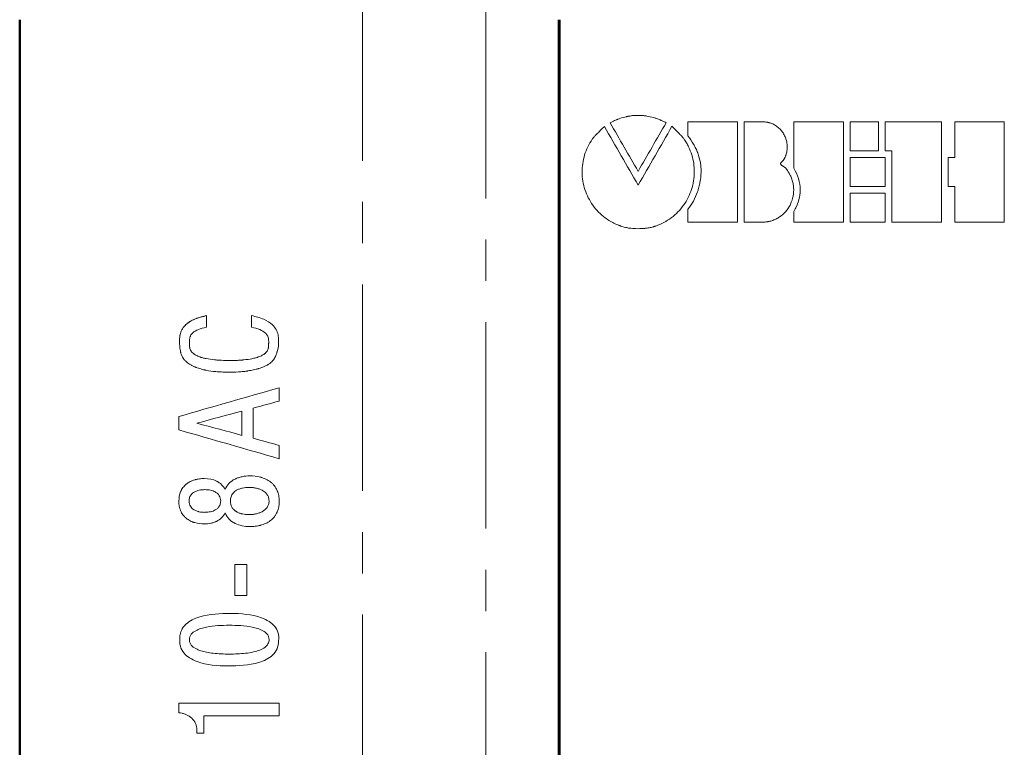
# Model space of a CAD drawing. Header units: millimetres. Extents: x 2171 to 3064, y 1134 to 1531.
# Tile 26 of 44: x 2698 to 2728, y 1280 to 1302. Entities that reach past the tile are written whole.
import ezdxf

# ---------------------------------------------------------------- set-up
doc = ezdxf.new("R2010")
doc.units = ezdxf.units.MM
doc.linetypes.add('CENTER', pattern=[10.16, 6.35, -1.27, 1.27, -1.27])
for name, color, linetype, lineweight in [('main', 5, 'Continuous', 50), ('text', 7, 'Continuous', 20), ('ОСЕВЫЕ', 1, 'CENTER', 15)]:
    doc.layers.add(name, color=color, linetype=linetype, lineweight=lineweight)

msp = doc.modelspace()

# ---------------------------------------------------------------- linework, layer by layer
at = {"layer": 'main'}
for p, q in [((2697.845, 1302.305), (2697.845, 1263.305)), ((2714.436, 1263.305), (2714.436, 1302.305)), ((2714.456, 1263.305), (2714.456, 1302.305))]:
    msp.add_line(p, q, dxfattribs=at)
at = {"layer": 'text'}
for p, q in [((2716.122, 1299.184), (2716.016, 1299.131)), ((2719.937, 1299.163), (2718.409, 1299.163)), ((2718.409, 1298.733), (2718.409, 1299.163)), ((2719.937, 1296.073), (2719.937, 1299.163)), ((2720.14, 1296.073), (2720.14, 1299.163)), ((2720.732, 1299.163), (2720.14, 1299.163)), ((2720.732, 1299.163), (2720.732, 1299.161)), ((2723.192, 1299.163), (2721.665, 1299.163)), ((2721.665, 1297.732), (2721.665, 1299.163)), ((2723.192, 1296.072), (2723.192, 1299.163)), ((2724.276, 1299.162), (2723.397, 1299.162)), ((2723.397, 1298.267), (2723.397, 1299.162)), ((2724.276, 1298.267), (2724.276, 1299.162)), ((2726.21, 1299.162), (2724.479, 1299.162)), ((2724.479, 1298.267), (2724.479, 1299.162)), ((2726.21, 1296.071), (2726.21, 1299.162)), ((2728.145, 1299.161), (2726.619, 1299.161)), ((2726.619, 1298.06), (2726.619, 1299.161)), ((2728.145, 1296.07), (2728.145, 1299.161)), ((2723.397, 1298.267), (2724.276, 1298.267)), ((2724.479, 1298.267), (2724.682, 1298.267)), ((2724.682, 1296.071), (2724.682, 1298.267)), ((2724.479, 1298.06), (2723.397, 1298.06)), ((2723.397, 1297.174), (2723.397, 1298.06)), ((2724.479, 1297.174), (2724.479, 1298.06)), ((2726.619, 1298.06), (2726.414, 1298.06)), ((2726.414, 1297.174), (2726.414, 1298.06)), ((2723.397, 1297.174), (2724.479, 1297.174)), ((2726.414, 1297.174), (2726.619, 1297.174)), ((2726.619, 1296.07), (2726.619, 1297.174)), ((2724.479, 1296.968), (2723.397, 1296.968)), ((2723.397, 1296.072), (2723.397, 1296.968)), ((2724.479, 1296.072), (2724.479, 1296.968)), ((2718.409, 1296.073), (2718.409, 1296.471)), ((2721.665, 1296.072), (2721.665, 1296.405)), ((2718.409, 1296.073), (2719.937, 1296.073)), ((2720.14, 1296.073), (2720.732, 1296.072)), ((2721.665, 1296.072), (2723.192, 1296.072)), ((2723.397, 1296.072), (2724.479, 1296.072)), ((2724.682, 1296.071), (2726.21, 1296.071)), ((2726.619, 1296.07), (2728.145, 1296.07)), ((2703.594, 1293.197), (2703.594, 1293.198)), ((2704.981, 1293.197), (2704.981, 1293.198)), ((2705.831, 1290.568), (2705.831, 1290.977)), ((2705.831, 1290.977), (2705.831, 1290.976)), ((2704.685, 1289.512), (2704.685, 1290.26)), ((2705.033, 1289.424), (2705.033, 1290.348)), ((2702.745, 1289.679), (2702.745, 1290.093)), ((2705.831, 1288.794), (2705.831, 1289.204)), ((2703.526, 1288.182), (2703.526, 1288.183)), ((2704.92, 1288.265), (2704.92, 1288.266)), ((2704.03, 1287.491), (2704.03, 1287.492)), ((2704.329, 1287.491), (2704.329, 1287.492)), ((2705.519, 1287.491), (2705.519, 1287.492)), ((2705.831, 1287.484), (2705.831, 1287.485)), ((2704.899, 1287.072), (2704.899, 1287.072)), ((2704.839, 1285.539), (2704.464, 1285.539)), ((2704.464, 1284.578), (2704.464, 1285.539)), ((2704.839, 1285.539), (2704.464, 1285.539)), ((2704.839, 1284.578), (2704.839, 1285.539)), ((2704.464, 1284.578), (2704.839, 1284.578)), ((2705.831, 1281.274), (2702.744, 1281.274)), ((2705.831, 1280.882), (2705.831, 1281.274)), ((2703.512, 1280.344), (2703.512, 1280.882)), ((2703.512, 1280.882), (2705.831, 1280.882)), ((2703.512, 1280.882), (2703.512, 1280.882)), ((2703.293, 1280.507), (2703.293, 1280.507)), ((2703.296, 1280.344), (2703.296, 1280.454)), ((2703.296, 1280.454), (2703.296, 1280.454)), ((2703.296, 1280.344), (2703.512, 1280.344)), ((2703.296, 1280.344), (2703.512, 1280.344))]:
    msp.add_line(p, q, dxfattribs=at)
for points, knots in [([(2716.122, 1299.184), (2716.165, 1299.203), (2716.197, 1299.217), (2716.22, 1299.227), (2716.222, 1299.228), (2716.226, 1299.229), (2716.228, 1299.23), (2716.234, 1299.232), (2716.238, 1299.234), (2716.25, 1299.239), (2716.258, 1299.242), (2716.283, 1299.251), (2716.3, 1299.257), (2716.386, 1299.287), (2716.454, 1299.306), (2716.527, 1299.322), (2716.537, 1299.324), (2716.554, 1299.328), (2716.563, 1299.33), (2716.59, 1299.335), (2716.607, 1299.338), (2716.66, 1299.346), (2716.695, 1299.351), (2716.799, 1299.36), (2716.868, 1299.362), (2716.971, 1299.359), (2717.007, 1299.356), (2717.076, 1299.349), (2717.111, 1299.345), (2717.214, 1299.328), (2717.283, 1299.312), (2717.368, 1299.288), (2717.384, 1299.283), (2717.417, 1299.272), (2717.433, 1299.267), (2717.483, 1299.249), (2717.516, 1299.237), (2717.553, 1299.221), (2717.556, 1299.22), (2717.563, 1299.218), (2717.566, 1299.216), (2717.576, 1299.212), (2717.583, 1299.209), (2717.605, 1299.199), (2717.62, 1299.192), (2717.668, 1299.17), (2717.702, 1299.153), (2717.739, 1299.134)], [0, 0, 0, 0, 0.0625, 0.0625, 0.066406, 0.066406, 0.070312, 0.070312, 0.078125, 0.078125, 0.09375, 0.09375, 0.125, 0.125, 0.25, 0.25, 0.265625, 0.265625, 0.28125, 0.28125, 0.3125, 0.3125, 0.375, 0.375, 0.5, 0.5, 0.5625, 0.5625, 0.625, 0.625, 0.75, 0.75, 0.78125, 0.78125, 0.8125, 0.8125, 0.875, 0.875, 0.882812, 0.882812, 0.890625, 0.890625, 0.90625, 0.90625, 0.9375, 0.9375, 1, 1, 1, 1]), ([(2716.881, 1295.872), (2716.751, 1295.877), (2716.66, 1295.883), (2716.607, 1295.889), (2716.604, 1295.89), (2716.599, 1295.89), (2716.597, 1295.891), (2716.589, 1295.892), (2716.584, 1295.893), (2716.569, 1295.895), (2716.559, 1295.897), (2716.528, 1295.903), (2716.506, 1295.908), (2716.44, 1295.924), (2716.393, 1295.938), (2716.338, 1295.956), (2716.333, 1295.958), (2716.323, 1295.962), (2716.317, 1295.964), (2716.301, 1295.969), (2716.291, 1295.973), (2716.259, 1295.986), (2716.238, 1295.994), (2716.175, 1296.021), (2716.134, 1296.04), (2716.014, 1296.104), (2715.938, 1296.152), (2715.717, 1296.317), (2715.592, 1296.445), (2715.378, 1296.742), (2715.297, 1296.903), (2715.184, 1297.248), (2715.155, 1297.425), (2715.151, 1297.789), (2715.177, 1297.967), (2715.283, 1298.314), (2715.362, 1298.476), (2715.466, 1298.627), (2715.468, 1298.629), (2715.47, 1298.633), (2715.471, 1298.634), (2715.474, 1298.639), (2715.476, 1298.642), (2715.482, 1298.65), (2715.486, 1298.655), (2715.496, 1298.669), (2715.501, 1298.676), (2715.509, 1298.686), (2715.516, 1298.693), (2715.531, 1298.71), (2715.54, 1298.72), (2715.552, 1298.732), (2715.552, 1298.732), (2715.554, 1298.734), (2715.555, 1298.735), (2715.557, 1298.737), (2715.558, 1298.739), (2715.563, 1298.743), (2715.566, 1298.747), (2715.576, 1298.757), (2715.584, 1298.765), (2715.607, 1298.789), (2715.625, 1298.808), (2715.647, 1298.829), (2715.647, 1298.83), (2715.649, 1298.831), (2715.649, 1298.832), (2715.652, 1298.834), (2715.653, 1298.836), (2715.658, 1298.841), (2715.661, 1298.844), (2715.671, 1298.854), (2715.678, 1298.861), (2715.699, 1298.882), (2715.714, 1298.897), (2715.762, 1298.945), (2715.797, 1298.981), (2715.837, 1299.021)], [0, 0, 0, 0, 0.0625, 0.0625, 0.064453, 0.064453, 0.066406, 0.066406, 0.070312, 0.070312, 0.078125, 0.078125, 0.09375, 0.09375, 0.125, 0.125, 0.128906, 0.128906, 0.132812, 0.132812, 0.140625, 0.140625, 0.15625, 0.15625, 0.1875, 0.1875, 0.25, 0.25, 0.375, 0.375, 0.5, 0.5, 0.625, 0.625, 0.75, 0.75, 0.875, 0.875, 0.875977, 0.875977, 0.876953, 0.876953, 0.878906, 0.878906, 0.882812, 0.882812, 0.890625, 0.890625, 0.898438, 0.898438, 0.90625, 0.90625, 0.907227, 0.907227, 0.908203, 0.908203, 0.910156, 0.910156, 0.914062, 0.914062, 0.921875, 0.921875, 0.9375, 0.9375, 0.938477, 0.938477, 0.939453, 0.939453, 0.941406, 0.941406, 0.945312, 0.945312, 0.953125, 0.953125, 0.96875, 0.96875, 1, 1, 1, 1]), ([(2717.918, 1299.023), (2717.998, 1298.943), (2718.062, 1298.879), (2718.111, 1298.83), (2718.113, 1298.828), (2718.115, 1298.826), (2718.117, 1298.824), (2718.12, 1298.821), (2718.123, 1298.818), (2718.13, 1298.811), (2718.135, 1298.806), (2718.148, 1298.792), (2718.157, 1298.784), (2718.18, 1298.759), (2718.194, 1298.745), (2718.206, 1298.733), (2718.208, 1298.731), (2718.21, 1298.728), (2718.212, 1298.727), (2718.216, 1298.723), (2718.218, 1298.72), (2718.225, 1298.713), (2718.229, 1298.708), (2718.241, 1298.696), (2718.247, 1298.689), (2718.255, 1298.678), (2718.26, 1298.672), (2718.274, 1298.654), (2718.282, 1298.642), (2718.292, 1298.627), (2718.293, 1298.627), (2718.294, 1298.624), (2718.295, 1298.623), (2718.297, 1298.62), (2718.299, 1298.617), (2718.304, 1298.61), (2718.307, 1298.605), (2718.316, 1298.591), (2718.323, 1298.582), (2718.341, 1298.553), (2718.353, 1298.534), (2718.387, 1298.476), (2718.408, 1298.436), (2718.467, 1298.315), (2718.5, 1298.231), (2718.581, 1297.97), (2718.607, 1297.793), (2718.604, 1297.429), (2718.575, 1297.251), (2718.463, 1296.906), (2718.382, 1296.745), (2718.17, 1296.448), (2718.043, 1296.318), (2717.824, 1296.154), (2717.747, 1296.105), (2717.587, 1296.021), (2717.504, 1295.985), (2717.412, 1295.953), (2717.405, 1295.951), (2717.393, 1295.947), (2717.387, 1295.945), (2717.369, 1295.939), (2717.357, 1295.936), (2717.322, 1295.925), (2717.3, 1295.919), (2717.233, 1295.903), (2717.192, 1295.895), (2717.151, 1295.889), (2717.15, 1295.889), (2717.147, 1295.889), (2717.145, 1295.889), (2717.14, 1295.888), (2717.136, 1295.888), (2717.124, 1295.886), (2717.116, 1295.886), (2717.089, 1295.883), (2717.069, 1295.882), (2717.001, 1295.877), (2716.946, 1295.875), (2716.881, 1295.872)], [0, 0, 0, 0, 0.0625, 0.0625, 0.063477, 0.063477, 0.064453, 0.064453, 0.066406, 0.066406, 0.070312, 0.070312, 0.078125, 0.078125, 0.09375, 0.09375, 0.094727, 0.094727, 0.095703, 0.095703, 0.097656, 0.097656, 0.101562, 0.101562, 0.109375, 0.109375, 0.117188, 0.117188, 0.125, 0.125, 0.125977, 0.125977, 0.126953, 0.126953, 0.128906, 0.128906, 0.132812, 0.132812, 0.140625, 0.140625, 0.15625, 0.15625, 0.1875, 0.1875, 0.25, 0.25, 0.375, 0.375, 0.5, 0.5, 0.625, 0.625, 0.75, 0.75, 0.8125, 0.8125, 0.875, 0.875, 0.878906, 0.878906, 0.882812, 0.882812, 0.890625, 0.890625, 0.90625, 0.90625, 0.9375, 0.9375, 0.939453, 0.939453, 0.941406, 0.941406, 0.945312, 0.945312, 0.953125, 0.953125, 0.96875, 0.96875, 1, 1, 1, 1]), ([(2720.732, 1299.163), (2720.79, 1299.158), (2720.834, 1299.153), (2720.865, 1299.147), (2720.868, 1299.146), (2720.874, 1299.145), (2720.876, 1299.144), (2720.884, 1299.143), (2720.889, 1299.141), (2720.905, 1299.137), (2720.915, 1299.134), (2720.947, 1299.125), (2720.968, 1299.117), (2721.01, 1299.1), (2721.029, 1299.091), (2721.068, 1299.071), (2721.087, 1299.06), (2721.142, 1299.025), (2721.177, 1298.998), (2721.243, 1298.938), (2721.271, 1298.907), (2721.325, 1298.838), (2721.349, 1298.802), (2721.392, 1298.723), (2721.409, 1298.684), (2721.438, 1298.602), (2721.449, 1298.56), (2721.472, 1298.43), (2721.472, 1298.343), (2721.449, 1298.213), (2721.437, 1298.172), (2721.421, 1298.128), (2721.42, 1298.127), (2721.418, 1298.122), (2721.417, 1298.12), (2721.415, 1298.113), (2721.413, 1298.109), (2721.406, 1298.093), (2721.402, 1298.082), (2721.394, 1298.064), (2721.391, 1298.057), (2721.385, 1298.046), (2721.383, 1298.041), (2721.376, 1298.026), (2721.372, 1298.018), (2721.367, 1298.01), (2721.365, 1298.007), (2721.362, 1298.002), (2721.361, 1298), (2721.356, 1297.993), (2721.353, 1297.988), (2721.344, 1297.975), (2721.336, 1297.967), (2721.327, 1297.957), (2721.327, 1297.956), (2721.323, 1297.953), (2721.322, 1297.952), (2721.316, 1297.946), (2721.311, 1297.941), (2721.294, 1297.925), (2721.287, 1297.918), (2721.282, 1297.912), (2721.28, 1297.91), (2721.278, 1297.907), (2721.277, 1297.906), (2721.274, 1297.903), (2721.272, 1297.9), (2721.268, 1297.894), (2721.265, 1297.89), (2721.263, 1297.884), (2721.262, 1297.88), (2721.261, 1297.875), (2721.26, 1297.872), (2721.261, 1297.865), (2721.262, 1297.859), (2721.266, 1297.852), (2721.267, 1297.85), (2721.27, 1297.846), (2721.272, 1297.844), (2721.277, 1297.838), (2721.281, 1297.834), (2721.291, 1297.825), (2721.296, 1297.822), (2721.304, 1297.816), (2721.309, 1297.813), (2721.317, 1297.808), (2721.322, 1297.804), (2721.332, 1297.798), (2721.336, 1297.795), (2721.35, 1297.786), (2721.359, 1297.78), (2721.372, 1297.771), (2721.378, 1297.768), (2721.387, 1297.761), (2721.391, 1297.757), (2721.404, 1297.747), (2721.412, 1297.74), (2721.433, 1297.718), (2721.446, 1297.701), (2721.46, 1297.68), (2721.46, 1297.681), (2721.461, 1297.679), (2721.461, 1297.679), (2721.463, 1297.677), (2721.464, 1297.675), (2721.467, 1297.671), (2721.469, 1297.667), (2721.478, 1297.653), (2721.485, 1297.641), (2721.497, 1297.622), (2721.498, 1297.62), (2721.502, 1297.614), (2721.504, 1297.61), (2721.509, 1297.602), (2721.513, 1297.596), (2721.523, 1297.579), (2721.529, 1297.569), (2721.546, 1297.541), (2721.554, 1297.525), (2721.561, 1297.511), (2721.563, 1297.508), (2721.565, 1297.504), (2721.567, 1297.501), (2721.57, 1297.494), (2721.572, 1297.489), (2721.579, 1297.475), (2721.584, 1297.465), (2721.596, 1297.435), (2721.604, 1297.414), (2721.618, 1297.371), (2721.624, 1297.35), (2721.636, 1297.308), (2721.64, 1297.287), (2721.653, 1297.223), (2721.659, 1297.18), (2721.673, 1296.962), (2721.64, 1296.785), (2721.556, 1296.607), (2721.546, 1296.586), (2721.524, 1296.548), (2721.513, 1296.529), (2721.477, 1296.473), (2721.451, 1296.438), (2721.367, 1296.34), (2721.301, 1296.281), (2721.192, 1296.209), (2721.154, 1296.187), (2721.075, 1296.149), (2721.033, 1296.132), (2720.969, 1296.111), (2720.948, 1296.106), (2720.916, 1296.098), (2720.906, 1296.096), (2720.89, 1296.092), (2720.884, 1296.091), (2720.877, 1296.09), (2720.873, 1296.089), (2720.836, 1296.083), (2720.791, 1296.078), (2720.732, 1296.072)], [0, 0, 0, 0, 0.03125, 0.03125, 0.033203, 0.033203, 0.035156, 0.035156, 0.039062, 0.039062, 0.046875, 0.046875, 0.0625, 0.0625, 0.078125, 0.078125, 0.09375, 0.09375, 0.125, 0.125, 0.15625, 0.15625, 0.1875, 0.1875, 0.21875, 0.21875, 0.25, 0.25, 0.3125, 0.3125, 0.34375, 0.34375, 0.345703, 0.345703, 0.347656, 0.347656, 0.351562, 0.351562, 0.359375, 0.359375, 0.363281, 0.363281, 0.367188, 0.367188, 0.375, 0.375, 0.376953, 0.376953, 0.378906, 0.378906, 0.382812, 0.382812, 0.390625, 0.390625, 0.392578, 0.392578, 0.394531, 0.394531, 0.398438, 0.398438, 0.40625, 0.40625, 0.407227, 0.407227, 0.408203, 0.408203, 0.410156, 0.410156, 0.414062, 0.414062, 0.416016, 0.416016, 0.417969, 0.417969, 0.421875, 0.421875, 0.423828, 0.423828, 0.425781, 0.425781, 0.429688, 0.429688, 0.433594, 0.433594, 0.4375, 0.4375, 0.441406, 0.441406, 0.445312, 0.445312, 0.453125, 0.453125, 0.457031, 0.457031, 0.460938, 0.460938, 0.46875, 0.46875, 0.484375, 0.484375, 0.485352, 0.485352, 0.486328, 0.486328, 0.488281, 0.488281, 0.492188, 0.492188, 0.5, 0.5, 0.501953, 0.501953, 0.503906, 0.503906, 0.507812, 0.507812, 0.515625, 0.515625, 0.53125, 0.53125, 0.533203, 0.533203, 0.535156, 0.535156, 0.539062, 0.539062, 0.546875, 0.546875, 0.5625, 0.5625, 0.578125, 0.578125, 0.59375, 0.59375, 0.625, 0.625, 0.75, 0.75, 0.765625, 0.765625, 0.78125, 0.78125, 0.8125, 0.8125, 0.875, 0.875, 0.90625, 0.90625, 0.9375, 0.9375, 0.953125, 0.953125, 0.960938, 0.960938, 0.964844, 0.964844, 0.96875, 0.96875, 1, 1, 1, 1]), ([(2718.409, 1296.471), (2718.536, 1296.627), (2718.635, 1296.805), (2718.708, 1297.017), (2718.712, 1297.029), (2718.719, 1297.053), (2718.723, 1297.064), (2718.734, 1297.101), (2718.741, 1297.125), (2718.76, 1297.199), (2718.771, 1297.249), (2718.798, 1297.404), (2718.809, 1297.505), (2718.813, 1297.617), (2718.814, 1297.631), (2718.814, 1297.657), (2718.814, 1297.671), (2718.813, 1297.709), (2718.812, 1297.735), (2718.807, 1297.811), (2718.801, 1297.861), (2718.776, 1298.006), (2718.749, 1298.104), (2718.706, 1298.215), (2718.702, 1298.226), (2718.693, 1298.249), (2718.688, 1298.26), (2718.674, 1298.294), (2718.664, 1298.316), (2718.632, 1298.384), (2718.609, 1298.428), (2718.533, 1298.561), (2718.475, 1298.648), (2718.409, 1298.733)], [0, 0, 0, 0, 0.25, 0.25, 0.265625, 0.265625, 0.28125, 0.28125, 0.3125, 0.3125, 0.375, 0.375, 0.5, 0.5, 0.515625, 0.515625, 0.53125, 0.53125, 0.5625, 0.5625, 0.625, 0.625, 0.75, 0.75, 0.765625, 0.765625, 0.78125, 0.78125, 0.8125, 0.8125, 0.875, 0.875, 1, 1, 1, 1]), ([(2721.665, 1296.405), (2721.795, 1296.602), (2721.864, 1296.833), (2721.864, 1297.304), (2721.795, 1297.534), (2721.665, 1297.732)], [0, 0, 0, 0, 0.5, 0.5, 1, 1, 1, 1]), ([(2721.864, 1297.067), (2721.863, 1297.038), (2721.862, 1296.979), (2721.852, 1296.892), (2721.836, 1296.806), (2721.807, 1296.693), (2721.756, 1296.555), (2721.695, 1296.454), (2721.665, 1296.403)], [0, 0, 0, 0, 0.125317, 0.250012, 0.374743, 0.500167, 0.749476, 1, 1, 1, 1]), ([(2705.81, 1292.253), (2705.792, 1292.179), (2705.778, 1292.124), (2705.768, 1292.087), (2705.767, 1292.085), (2705.766, 1292.081), (2705.765, 1292.079), (2705.764, 1292.074), (2705.763, 1292.07), (2705.759, 1292.059), (2705.757, 1292.052), (2705.75, 1292.031), (2705.746, 1292.018), (2705.732, 1291.98), (2705.722, 1291.956), (2705.711, 1291.932), (2705.709, 1291.928), (2705.706, 1291.922), (2705.705, 1291.919), (2705.7, 1291.91), (2705.697, 1291.903), (2705.687, 1291.886), (2705.68, 1291.874), (2705.659, 1291.841), (2705.644, 1291.821), (2705.596, 1291.766), (2705.555, 1291.731), (2705.503, 1291.699), (2705.502, 1291.697), (2705.497, 1291.694), (2705.494, 1291.693), (2705.487, 1291.688), (2705.481, 1291.685), (2705.466, 1291.676), (2705.455, 1291.67), (2705.421, 1291.652), (2705.397, 1291.641), (2705.32, 1291.608), (2705.263, 1291.587), (2705.195, 1291.567), (2705.193, 1291.566), (2705.186, 1291.564), (2705.183, 1291.563), (2705.174, 1291.561), (2705.167, 1291.559), (2705.148, 1291.553), (2705.135, 1291.55), (2705.096, 1291.54), (2705.07, 1291.533), (2704.99, 1291.515), (2704.936, 1291.505), (2704.873, 1291.495), (2704.868, 1291.495), (2704.856, 1291.493), (2704.85, 1291.492), (2704.831, 1291.489), (2704.819, 1291.488), (2704.782, 1291.483), (2704.757, 1291.48), (2704.68, 1291.472), (2704.628, 1291.468), (2704.466, 1291.458), (2704.352, 1291.455), (2704.202, 1291.457), (2704.171, 1291.458), (2704.111, 1291.459), (2704.081, 1291.461), (2703.995, 1291.465), (2703.939, 1291.469), (2703.777, 1291.483), (2703.677, 1291.497), (2703.582, 1291.516), (2703.578, 1291.516), (2703.571, 1291.518), (2703.567, 1291.519), (2703.556, 1291.521), (2703.549, 1291.522), (2703.528, 1291.527), (2703.515, 1291.53), (2703.473, 1291.54), (2703.447, 1291.547), (2703.368, 1291.569), (2703.318, 1291.586), (2703.268, 1291.606), (2703.263, 1291.608), (2703.256, 1291.611), (2703.252, 1291.613), (2703.241, 1291.617), (2703.234, 1291.62), (2703.213, 1291.629), (2703.199, 1291.636), (2703.159, 1291.655), (2703.133, 1291.668), (2703.061, 1291.71), (2703.018, 1291.739), (2702.976, 1291.775), (2702.97, 1291.78), (2702.96, 1291.79), (2702.955, 1291.795), (2702.94, 1291.809), (2702.93, 1291.819), (2702.904, 1291.848), (2702.888, 1291.869), (2702.846, 1291.932), (2702.825, 1291.98), (2702.806, 1292.041), (2702.804, 1292.046), (2702.801, 1292.058), (2702.799, 1292.065), (2702.795, 1292.084), (2702.792, 1292.097), (2702.784, 1292.137), (2702.779, 1292.166), (2702.775, 1292.199), (2702.775, 1292.202), (2702.774, 1292.208), (2702.774, 1292.211), (2702.773, 1292.22), (2702.772, 1292.227), (2702.771, 1292.246), (2702.77, 1292.26), (2702.767, 1292.302), (2702.766, 1292.332), (2702.764, 1292.396), (2702.764, 1292.427), (2702.765, 1292.482), (2702.767, 1292.507), (2702.769, 1292.532), (2702.77, 1292.536), (2702.77, 1292.544), (2702.771, 1292.547), (2702.772, 1292.558), (2702.773, 1292.565), (2702.776, 1292.586), (2702.779, 1292.599), (2702.787, 1292.638), (2702.794, 1292.663), (2702.807, 1292.697), (2702.812, 1292.71), (2702.823, 1292.735), (2702.829, 1292.747), (2702.849, 1292.782), (2702.864, 1292.806), (2702.889, 1292.84), (2702.897, 1292.85), (2702.915, 1292.871), (2702.924, 1292.882), (2702.952, 1292.912), (2702.972, 1292.931), (2702.999, 1292.953), (2703.003, 1292.957), (2703.012, 1292.964), (2703.017, 1292.968), (2703.032, 1292.979), (2703.042, 1292.987), (2703.073, 1293.008), (2703.096, 1293.022), (2703.166, 1293.061), (2703.218, 1293.085), (2703.278, 1293.107), (2703.28, 1293.108), (2703.286, 1293.11), (2703.289, 1293.111), (2703.298, 1293.114), (2703.304, 1293.116), (2703.322, 1293.122), (2703.335, 1293.127), (2703.375, 1293.139), (2703.402, 1293.147), (2703.434, 1293.156), (2703.434, 1293.156), (2703.437, 1293.157), (2703.438, 1293.157), (2703.441, 1293.158), (2703.444, 1293.159), (2703.451, 1293.161), (2703.457, 1293.162), (2703.474, 1293.167), (2703.486, 1293.17), (2703.527, 1293.181), (2703.558, 1293.189), (2703.594, 1293.198)], [0, 0, 0, 0, 0.03125, 0.03125, 0.032227, 0.032227, 0.033203, 0.033203, 0.035156, 0.035156, 0.039062, 0.039062, 0.046875, 0.046875, 0.0625, 0.0625, 0.064453, 0.064453, 0.066406, 0.066406, 0.070312, 0.070312, 0.078125, 0.078125, 0.09375, 0.09375, 0.125, 0.125, 0.126953, 0.126953, 0.128906, 0.128906, 0.132812, 0.132812, 0.140625, 0.140625, 0.15625, 0.15625, 0.1875, 0.1875, 0.189453, 0.189453, 0.191406, 0.191406, 0.195312, 0.195312, 0.203125, 0.203125, 0.21875, 0.21875, 0.25, 0.25, 0.253906, 0.253906, 0.257812, 0.257812, 0.265625, 0.265625, 0.28125, 0.28125, 0.3125, 0.3125, 0.375, 0.375, 0.390625, 0.390625, 0.40625, 0.40625, 0.4375, 0.4375, 0.5, 0.5, 0.501953, 0.501953, 0.503906, 0.503906, 0.507812, 0.507812, 0.515625, 0.515625, 0.53125, 0.53125, 0.5625, 0.5625, 0.564453, 0.564453, 0.566406, 0.566406, 0.570312, 0.570312, 0.578125, 0.578125, 0.59375, 0.59375, 0.625, 0.625, 0.628906, 0.628906, 0.632812, 0.632812, 0.640625, 0.640625, 0.65625, 0.65625, 0.6875, 0.6875, 0.691406, 0.691406, 0.695312, 0.695312, 0.703125, 0.703125, 0.71875, 0.71875, 0.720703, 0.720703, 0.722656, 0.722656, 0.726562, 0.726562, 0.734375, 0.734375, 0.75, 0.75, 0.765625, 0.765625, 0.78125, 0.78125, 0.783203, 0.783203, 0.785156, 0.785156, 0.789062, 0.789062, 0.796875, 0.796875, 0.8125, 0.8125, 0.820312, 0.820312, 0.828125, 0.828125, 0.84375, 0.84375, 0.851562, 0.851562, 0.859375, 0.859375, 0.875, 0.875, 0.878906, 0.878906, 0.882812, 0.882812, 0.890625, 0.890625, 0.90625, 0.90625, 0.9375, 0.9375, 0.939453, 0.939453, 0.941406, 0.941406, 0.945312, 0.945312, 0.953125, 0.953125, 0.96875, 0.96875, 0.969727, 0.969727, 0.970703, 0.970703, 0.972656, 0.972656, 0.976562, 0.976562, 0.984375, 0.984375, 1, 1, 1, 1]), ([(2703.594, 1293.197), (2703.54, 1293.183), (2703.432, 1293.156), (2703.224, 1293.093), (2703.025, 1292.991), (2702.876, 1292.832), (2702.795, 1292.689), (2702.763, 1292.527), (2702.764, 1292.418), (2702.765, 1292.363)], [0, 0, 0, 0, 0.1279, 0.2540235, 0.5001365, 0.6259986, 0.7505015, 0.8733432, 1, 1, 1, 1]), ([(2705.81, 1292.253), (2705.811, 1292.312), (2705.813, 1292.401), (2705.809, 1292.519), (2705.794, 1292.636), (2705.741, 1292.776), (2705.6, 1292.953), (2705.34, 1293.112), (2705.109, 1293.166), (2704.981, 1293.197)], [0, 0, 0, 0, 0.125328, 0.18799, 0.250604, 0.373988, 0.500341, 0.722923, 1, 1, 1, 1]), ([(2703.595, 1292.841), (2703.401, 1292.803), (2703.26, 1292.745), (2703.172, 1292.665), (2703.169, 1292.663), (2703.165, 1292.66), (2703.164, 1292.658), (2703.158, 1292.653), (2703.155, 1292.649), (2703.144, 1292.638), (2703.138, 1292.631), (2703.12, 1292.609), (2703.11, 1292.593), (2703.098, 1292.568), (2703.095, 1292.561), (2703.088, 1292.545), (2703.086, 1292.536), (2703.078, 1292.509), (2703.075, 1292.488), (2703.072, 1292.463), (2703.072, 1292.462), (2703.071, 1292.458), (2703.071, 1292.456), (2703.071, 1292.451), (2703.071, 1292.446), (2703.07, 1292.434), (2703.069, 1292.425), (2703.069, 1292.397), (2703.069, 1292.377), (2703.07, 1292.344), (2703.07, 1292.333), (2703.071, 1292.307), (2703.072, 1292.295), (2703.073, 1292.263), (2703.074, 1292.247), (2703.075, 1292.234), (2703.075, 1292.231), (2703.075, 1292.227), (2703.076, 1292.224), (2703.076, 1292.217), (2703.077, 1292.213), (2703.079, 1292.199), (2703.081, 1292.19), (2703.089, 1292.164), (2703.096, 1292.147), (2703.122, 1292.097), (2703.148, 1292.067), (2703.183, 1292.037), (2703.184, 1292.036), (2703.187, 1292.033), (2703.189, 1292.032), (2703.194, 1292.028), (2703.197, 1292.025), (2703.207, 1292.018), (2703.215, 1292.013), (2703.237, 1291.998), (2703.252, 1291.988), (2703.303, 1291.96), (2703.341, 1291.944), (2703.385, 1291.927), (2703.386, 1291.927), (2703.39, 1291.926), (2703.392, 1291.925), (2703.398, 1291.923), (2703.401, 1291.922), (2703.413, 1291.918), (2703.421, 1291.915), (2703.445, 1291.908), (2703.461, 1291.903), (2703.511, 1291.889), (2703.547, 1291.881), (2703.66, 1291.858), (2703.743, 1291.846), (2703.838, 1291.836), (2703.839, 1291.836), (2703.843, 1291.836), (2703.846, 1291.835), (2703.852, 1291.835), (2703.856, 1291.834), (2703.87, 1291.833), (2703.878, 1291.832), (2703.905, 1291.83), (2703.923, 1291.829), (2703.978, 1291.825), (2704.015, 1291.823), (2704.131, 1291.818), (2704.212, 1291.816), (2704.296, 1291.816)], [0, 0, 0, 0, 0.125, 0.125, 0.1269531, 0.1269531, 0.1289062, 0.1289062, 0.1328125, 0.1328125, 0.140625, 0.140625, 0.15625, 0.15625, 0.1640625, 0.1640625, 0.171875, 0.171875, 0.1875, 0.1875, 0.1894531, 0.1894531, 0.1914062, 0.1914062, 0.1953125, 0.1953125, 0.203125, 0.203125, 0.21875, 0.21875, 0.2265625, 0.2265625, 0.234375, 0.234375, 0.25, 0.25, 0.2519531, 0.2519531, 0.2539062, 0.2539062, 0.2578125, 0.2578125, 0.265625, 0.265625, 0.28125, 0.28125, 0.3125, 0.3125, 0.3144531, 0.3144531, 0.3164062, 0.3164062, 0.3203125, 0.3203125, 0.328125, 0.328125, 0.34375, 0.34375, 0.375, 0.375, 0.3769531, 0.3769531, 0.3789062, 0.3789062, 0.3828125, 0.3828125, 0.390625, 0.390625, 0.40625, 0.40625, 0.4375, 0.4375, 0.5, 0.5, 0.5019531, 0.5019531, 0.5039062, 0.5039062, 0.5078125, 0.5078125, 0.515625, 0.515625, 0.53125, 0.53125, 0.5625, 0.5625, 0.6249955, 0.6249955, 0.6249955, 0.6249955]), ([(2704.981, 1292.838), (2705.176, 1292.8), (2705.317, 1292.742), (2705.405, 1292.663), (2705.407, 1292.661), (2705.411, 1292.657), (2705.413, 1292.655), (2705.418, 1292.65), (2705.422, 1292.647), (2705.432, 1292.636), (2705.438, 1292.628), (2705.456, 1292.606), (2705.466, 1292.59), (2705.479, 1292.566), (2705.482, 1292.559), (2705.488, 1292.542), (2705.491, 1292.534), (2705.498, 1292.506), (2705.502, 1292.486), (2705.504, 1292.461), (2705.505, 1292.46), (2705.505, 1292.456), (2705.505, 1292.454), (2705.506, 1292.448), (2705.506, 1292.444), (2705.507, 1292.431), (2705.507, 1292.423), (2705.508, 1292.395), (2705.508, 1292.375), (2705.507, 1292.342), (2705.506, 1292.33), (2705.505, 1292.304), (2705.505, 1292.292), (2705.503, 1292.26), (2705.502, 1292.244), (2705.502, 1292.232), (2705.501, 1292.228), (2705.501, 1292.224), (2705.501, 1292.222), (2705.5, 1292.215), (2705.499, 1292.21), (2705.497, 1292.196), (2705.495, 1292.188), (2705.488, 1292.161), (2705.481, 1292.144), (2705.454, 1292.095), (2705.429, 1292.064), (2705.393, 1292.034), (2705.392, 1292.033), (2705.389, 1292.031), (2705.387, 1292.029), (2705.383, 1292.025), (2705.379, 1292.023), (2705.369, 1292.015), (2705.362, 1292.01), (2705.34, 1291.995), (2705.324, 1291.985), (2705.274, 1291.958), (2705.236, 1291.941), (2705.191, 1291.925), (2705.19, 1291.924), (2705.186, 1291.923), (2705.184, 1291.922), (2705.179, 1291.92), (2705.175, 1291.919), (2705.163, 1291.915), (2705.156, 1291.913), (2705.132, 1291.905), (2705.116, 1291.9), (2705.065, 1291.887), (2705.029, 1291.878), (2704.916, 1291.855), (2704.833, 1291.843), (2704.739, 1291.834), (2704.737, 1291.833), (2704.733, 1291.833), (2704.731, 1291.833), (2704.724, 1291.832), (2704.72, 1291.832), (2704.707, 1291.831), (2704.698, 1291.83), (2704.671, 1291.827), (2704.653, 1291.826), (2704.599, 1291.822), (2704.561, 1291.82), (2704.446, 1291.815), (2704.365, 1291.813), (2704.28, 1291.814)], [0, 0, 0, 0, 0.125, 0.125, 0.1269531, 0.1269531, 0.1289062, 0.1289062, 0.1328125, 0.1328125, 0.140625, 0.140625, 0.15625, 0.15625, 0.1640625, 0.1640625, 0.171875, 0.171875, 0.1875, 0.1875, 0.1894531, 0.1894531, 0.1914062, 0.1914062, 0.1953125, 0.1953125, 0.203125, 0.203125, 0.21875, 0.21875, 0.2265625, 0.2265625, 0.234375, 0.234375, 0.25, 0.25, 0.2519531, 0.2519531, 0.2539062, 0.2539062, 0.2578125, 0.2578125, 0.265625, 0.265625, 0.28125, 0.28125, 0.3125, 0.3125, 0.3144531, 0.3144531, 0.3164062, 0.3164062, 0.3203125, 0.3203125, 0.328125, 0.328125, 0.34375, 0.34375, 0.375, 0.375, 0.3769531, 0.3769531, 0.3789062, 0.3789062, 0.3828125, 0.3828125, 0.390625, 0.390625, 0.40625, 0.40625, 0.4375, 0.4375, 0.5, 0.5, 0.5019531, 0.5019531, 0.5039062, 0.5039062, 0.5078125, 0.5078125, 0.515625, 0.515625, 0.53125, 0.53125, 0.5625, 0.5625, 0.6249955, 0.6249955, 0.6249955, 0.6249955]), ([(2702.744, 1287.485), (2702.745, 1287.593), (2702.762, 1287.689), (2702.799, 1287.779), (2702.802, 1287.786), (2702.807, 1287.797), (2702.809, 1287.803), (2702.818, 1287.82), (2702.823, 1287.831), (2702.841, 1287.863), (2702.855, 1287.884), (2702.898, 1287.943), (2702.932, 1287.978), (2702.981, 1288.018), (2702.99, 1288.025), (2703.009, 1288.039), (2703.018, 1288.045), (2703.049, 1288.065), (2703.069, 1288.077), (2703.135, 1288.11), (2703.182, 1288.129), (2703.24, 1288.145), (2703.245, 1288.147), (2703.256, 1288.15), (2703.262, 1288.151), (2703.279, 1288.155), (2703.291, 1288.158), (2703.326, 1288.165), (2703.35, 1288.169), (2703.423, 1288.179), (2703.474, 1288.182), (2703.526, 1288.183)], [0, 0, 0, 0, 0.25, 0.25, 0.265625, 0.265625, 0.28125, 0.28125, 0.3125, 0.3125, 0.375, 0.375, 0.5, 0.5, 0.53125, 0.53125, 0.5625, 0.5625, 0.625, 0.625, 0.75, 0.75, 0.765625, 0.765625, 0.78125, 0.78125, 0.8125, 0.8125, 0.875, 0.875, 1, 1, 1, 1]), ([(2703.526, 1288.183), (2703.667, 1288.182), (2703.791, 1288.156), (2703.902, 1288.103), (2703.906, 1288.101), (2703.914, 1288.097), (2703.918, 1288.095), (2703.929, 1288.089), (2703.936, 1288.085), (2703.958, 1288.073), (2703.972, 1288.064), (2704.012, 1288.036), (2704.037, 1288.016), (2704.104, 1287.95), (2704.14, 1287.9), (2704.167, 1287.842)], [0, 0, 0, 0, 0.5, 0.5, 0.515625, 0.515625, 0.53125, 0.53125, 0.5625, 0.5625, 0.625, 0.625, 0.75, 0.75, 1, 1, 1, 1]), ([(2704.167, 1287.842), (2704.218, 1287.985), (2704.321, 1288.094), (2704.479, 1288.17), (2704.482, 1288.171), (2704.49, 1288.175), (2704.494, 1288.177), (2704.507, 1288.182), (2704.516, 1288.186), (2704.541, 1288.196), (2704.559, 1288.203), (2704.613, 1288.221), (2704.652, 1288.231), (2704.771, 1288.257), (2704.846, 1288.265), (2704.92, 1288.266)], [0, 0, 0, 0, 0.5, 0.5, 0.515625, 0.515625, 0.53125, 0.53125, 0.5625, 0.5625, 0.625, 0.625, 0.75, 0.75, 1, 1, 1, 1]), ([(2704.92, 1288.266), (2705.041, 1288.265), (2705.153, 1288.252), (2705.262, 1288.223), (2705.271, 1288.22), (2705.285, 1288.216), (2705.292, 1288.214), (2705.314, 1288.207), (2705.328, 1288.203), (2705.369, 1288.188), (2705.396, 1288.177), (2705.472, 1288.141), (2705.519, 1288.112), (2705.566, 1288.076), (2705.572, 1288.071), (2705.584, 1288.062), (2705.589, 1288.057), (2705.605, 1288.043), (2705.616, 1288.034), (2705.646, 1288.004), (2705.665, 1287.983), (2705.717, 1287.917), (2705.745, 1287.868), (2705.771, 1287.809), (2705.773, 1287.804), (2705.778, 1287.791), (2705.781, 1287.785), (2705.787, 1287.766), (2705.792, 1287.753), (2705.803, 1287.715), (2705.81, 1287.688), (2705.826, 1287.605), (2705.831, 1287.547), (2705.831, 1287.485)], [0, 0, 0, 0, 0.25, 0.25, 0.265625, 0.265625, 0.28125, 0.28125, 0.3125, 0.3125, 0.375, 0.375, 0.5, 0.5, 0.515625, 0.515625, 0.53125, 0.53125, 0.5625, 0.5625, 0.625, 0.625, 0.75, 0.75, 0.765625, 0.765625, 0.78125, 0.78125, 0.8125, 0.8125, 0.875, 0.875, 1, 1, 1, 1]), ([(2703.056, 1287.492), (2703.057, 1287.511), (2703.059, 1287.549), (2703.073, 1287.604), (2703.095, 1287.653), (2703.127, 1287.697), (2703.168, 1287.735), (2703.221, 1287.771), (2703.29, 1287.802), (2703.371, 1287.824), (2703.455, 1287.838), (2703.511, 1287.84), (2703.539, 1287.841)], [0, 0, 0, 0, 0.08828, 0.170959, 0.250608, 0.330091, 0.41229, 0.49982, 0.619283, 0.749854, 0.874224, 1, 1, 1, 1]), ([(2703.539, 1287.841), (2703.571, 1287.84), (2703.632, 1287.838), (2703.719, 1287.824), (2703.797, 1287.802), (2703.87, 1287.769), (2703.937, 1287.721), (2703.99, 1287.655), (2704.024, 1287.577), (2704.028, 1287.521), (2704.03, 1287.492)], [0, 0, 0, 0, 0.142644, 0.272334, 0.390852, 0.500526, 0.628959, 0.750329, 0.87203, 1, 1, 1, 1]), ([(2704.329, 1287.492), (2704.33, 1287.515), (2704.332, 1287.56), (2704.348, 1287.624), (2704.375, 1287.683), (2704.412, 1287.735), (2704.46, 1287.782), (2704.523, 1287.826), (2704.605, 1287.864), (2704.699, 1287.892), (2704.799, 1287.908), (2704.865, 1287.91), (2704.899, 1287.911)], [0, 0, 0, 0, 0.087409, 0.169693, 0.249365, 0.329186, 0.411903, 0.499991, 0.619851, 0.749938, 0.871588, 1, 1, 1, 1]), ([(2704.899, 1287.911), (2704.934, 1287.91), (2705.004, 1287.908), (2705.108, 1287.891), (2705.209, 1287.865), (2705.308, 1287.823), (2705.397, 1287.765), (2705.467, 1287.687), (2705.511, 1287.594), (2705.516, 1287.526), (2705.519, 1287.492)], [0, 0, 0, 0, 0.126269, 0.250298, 0.3806, 0.500512, 0.636226, 0.758141, 0.875869, 1, 1, 1, 1]), ([(2703.526, 1286.786), (2703.421, 1286.786), (2703.323, 1286.8), (2703.228, 1286.827), (2703.221, 1286.829), (2703.208, 1286.833), (2703.202, 1286.835), (2703.183, 1286.841), (2703.171, 1286.846), (2703.136, 1286.86), (2703.113, 1286.87), (2703.047, 1286.903), (2703.007, 1286.929), (2702.962, 1286.966), (2702.952, 1286.975), (2702.934, 1286.992), (2702.925, 1287.001), (2702.899, 1287.027), (2702.884, 1287.046), (2702.84, 1287.105), (2702.816, 1287.148), (2702.792, 1287.207), (2702.788, 1287.216), (2702.781, 1287.238), (2702.777, 1287.25), (2702.767, 1287.284), (2702.762, 1287.307), (2702.749, 1287.379), (2702.744, 1287.431), (2702.744, 1287.485)], [0, 0, 0, 0, 0.25, 0.25, 0.265625, 0.265625, 0.28125, 0.28125, 0.3125, 0.3125, 0.375, 0.375, 0.5, 0.5, 0.53125, 0.53125, 0.5625, 0.5625, 0.625, 0.625, 0.75, 0.75, 0.78125, 0.78125, 0.8125, 0.8125, 0.875, 0.875, 1, 1, 1, 1]), ([(2703.056, 1287.491), (2703.057, 1287.43), (2703.07, 1287.376), (2703.11, 1287.308), (2703.127, 1287.287), (2703.157, 1287.258), (2703.167, 1287.249), (2703.185, 1287.237), (2703.191, 1287.233), (2703.2, 1287.226), (2703.203, 1287.225), (2703.21, 1287.221), (2703.213, 1287.218), (2703.238, 1287.204), (2703.262, 1287.193), (2703.301, 1287.179), (2703.315, 1287.175), (2703.336, 1287.169), (2703.343, 1287.167), (2703.358, 1287.163), (2703.366, 1287.161), (2703.426, 1287.148), (2703.482, 1287.142), (2703.539, 1287.142)], [0, 0, 0, 0, 0.25, 0.25, 0.375, 0.375, 0.4375, 0.4375, 0.46875, 0.46875, 0.484375, 0.484375, 0.5, 0.5, 0.625, 0.625, 0.6875, 0.6875, 0.71875, 0.71875, 0.75, 0.75, 1, 1, 1, 1]), ([(2704.03, 1287.492), (2704.029, 1287.472), (2704.027, 1287.434), (2704.012, 1287.38), (2703.984, 1287.321), (2703.937, 1287.263), (2703.849, 1287.199), (2703.713, 1287.151), (2703.6, 1287.145), (2703.539, 1287.143)], [0, 0, 0, 0, 0.086381, 0.168797, 0.249921, 0.371252, 0.500217, 0.72786, 1, 1, 1, 1]), ([(2704.329, 1287.491), (2704.329, 1287.419), (2704.345, 1287.356), (2704.392, 1287.274), (2704.412, 1287.249), (2704.447, 1287.214), (2704.46, 1287.204), (2704.48, 1287.188), (2704.487, 1287.183), (2704.498, 1287.176), (2704.502, 1287.173), (2704.509, 1287.168), (2704.514, 1287.166), (2704.544, 1287.148), (2704.572, 1287.134), (2704.618, 1287.116), (2704.634, 1287.111), (2704.659, 1287.104), (2704.667, 1287.101), (2704.684, 1287.097), (2704.694, 1287.094), (2704.764, 1287.079), (2704.83, 1287.072), (2704.899, 1287.072)], [0, 0, 0, 0, 0.25, 0.25, 0.375, 0.375, 0.4375, 0.4375, 0.46875, 0.46875, 0.484375, 0.484375, 0.5, 0.5, 0.625, 0.625, 0.6875, 0.6875, 0.71875, 0.71875, 0.75, 0.75, 1, 1, 1, 1]), ([(2705.519, 1287.492), (2705.518, 1287.474), (2705.516, 1287.438), (2705.505, 1287.386), (2705.487, 1287.338), (2705.453, 1287.28), (2705.394, 1287.216), (2705.307, 1287.16), (2705.209, 1287.119), (2705.108, 1287.092), (2705.004, 1287.075), (2704.934, 1287.073), (2704.899, 1287.072)], [0, 0, 0, 0, 0.06541, 0.127952, 0.188996, 0.250011, 0.368964, 0.499706, 0.61956, 0.749815, 0.873134, 1, 1, 1, 1]), ([(2705.831, 1287.485), (2705.831, 1287.361), (2705.81, 1287.25), (2705.766, 1287.147), (2705.762, 1287.14), (2705.756, 1287.127), (2705.753, 1287.121), (2705.744, 1287.102), (2705.737, 1287.09), (2705.715, 1287.053), (2705.699, 1287.03), (2705.648, 1286.964), (2705.607, 1286.924), (2705.555, 1286.885), (2705.55, 1286.881), (2705.539, 1286.873), (2705.534, 1286.869), (2705.517, 1286.858), (2705.506, 1286.85), (2705.471, 1286.829), (2705.446, 1286.816), (2705.37, 1286.78), (2705.315, 1286.76), (2705.249, 1286.742), (2705.243, 1286.741), (2705.23, 1286.738), (2705.223, 1286.736), (2705.204, 1286.732), (2705.19, 1286.729), (2705.15, 1286.721), (2705.123, 1286.717), (2705.039, 1286.707), (2704.98, 1286.703), (2704.92, 1286.703)], [0, 0, 0, 0, 0.25, 0.25, 0.265625, 0.265625, 0.28125, 0.28125, 0.3125, 0.3125, 0.375, 0.375, 0.5, 0.5, 0.515625, 0.515625, 0.53125, 0.53125, 0.5625, 0.5625, 0.625, 0.625, 0.75, 0.75, 0.765625, 0.765625, 0.78125, 0.78125, 0.8125, 0.8125, 0.875, 0.875, 1, 1, 1, 1]), ([(2704.167, 1287.127), (2704.113, 1287.012), (2704.023, 1286.924), (2703.895, 1286.862), (2703.892, 1286.861), (2703.885, 1286.858), (2703.881, 1286.856), (2703.871, 1286.852), (2703.864, 1286.849), (2703.843, 1286.84), (2703.829, 1286.835), (2703.786, 1286.821), (2703.756, 1286.812), (2703.662, 1286.793), (2703.596, 1286.786), (2703.526, 1286.786)], [0, 0, 0, 0, 0.5, 0.5, 0.515625, 0.515625, 0.53125, 0.53125, 0.5625, 0.5625, 0.625, 0.625, 0.75, 0.75, 1, 1, 1, 1]), ([(2704.92, 1286.703), (2704.847, 1286.704), (2704.771, 1286.712), (2704.612, 1286.746), (2704.539, 1286.77), (2704.47, 1286.803), (2704.464, 1286.806), (2704.455, 1286.811), (2704.45, 1286.813), (2704.436, 1286.821), (2704.428, 1286.826), (2704.401, 1286.841), (2704.384, 1286.852), (2704.336, 1286.886), (2704.308, 1286.911), (2704.231, 1286.992), (2704.192, 1287.055), (2704.167, 1287.127)], [0, 0, 0, 0, 0.25, 0.25, 0.5, 0.5, 0.515625, 0.515625, 0.53125, 0.53125, 0.5625, 0.5625, 0.625, 0.625, 0.75, 0.75, 1, 1, 1, 1]), ([(2705.818, 1283.295), (2705.815, 1283.339), (2705.806, 1283.464), (2705.701, 1283.643), (2705.514, 1283.8), (2705.071, 1283.997), (2704.335, 1284.054), (2703.61, 1284.007), (2703.154, 1283.844), (2702.952, 1283.707), (2702.816, 1283.529), (2702.789, 1283.394), (2702.778, 1283.338)], [0, 0, 0, 0, 0.035867, 0.101928, 0.162041, 0.233998, 0.494801, 0.755771, 0.823171, 0.888493, 0.953633, 1, 1, 1, 1]), ([(2705.521, 1283.224), (2705.521, 1283.253), (2705.51, 1283.312), (2705.453, 1283.418), (2705.33, 1283.507), (2705.167, 1283.573), (2704.938, 1283.627), (2704.646, 1283.662), (2704.295, 1283.669), (2703.943, 1283.662), (2703.652, 1283.627), (2703.423, 1283.573), (2703.26, 1283.507), (2703.137, 1283.418), (2703.08, 1283.313), (2703.063, 1283.224), (2703.08, 1283.135), (2703.137, 1283.03), (2703.26, 1282.941), (2703.423, 1282.874), (2703.603, 1282.832), (2703.893, 1282.788), (2704.295, 1282.775), (2704.712, 1282.789), (2705.027, 1282.838), (2705.231, 1282.896), (2705.387, 1282.974), (2705.495, 1283.086), (2705.521, 1283.178), (2705.521, 1283.224)], [0, 0, 0, 0, 0.015675, 0.031461, 0.062715, 0.093938, 0.125238, 0.187618, 0.250039, 0.31246, 0.37484, 0.406138, 0.437362, 0.468641, 0.484418, 0.500076, 0.515754, 0.531538, 0.56279, 0.594015, 0.625312, 0.661361, 0.750107, 0.838876, 0.883592, 0.919387, 0.951684, 0.97575, 1, 1, 1, 1]), ([(2702.778, 1283.338), (2702.763, 1283.183), (2702.77, 1283.019), (2702.888, 1282.804), (2703.077, 1282.648), (2703.519, 1282.45), (2704.255, 1282.393), (2704.979, 1282.44), (2705.434, 1282.603), (2705.637, 1282.738), (2705.774, 1282.918), (2705.801, 1283.054), (2705.818, 1283.295)], [0, 0, 0, 0, 0.064905, 0.128974, 0.187359, 0.257057, 0.509989, 0.763084, 0.827512, 0.89094, 0.954986, 1, 1, 1, 1]), ([(2702.744, 1280.974), (2702.777, 1280.97), (2702.841, 1280.962), (2702.966, 1280.924), (2703.11, 1280.845), (2703.221, 1280.722), (2703.269, 1280.618), (2703.286, 1280.555), (2703.291, 1280.523), (2703.293, 1280.507)], [0, 0, 0, 0, 0.125283, 0.25055, 0.500288, 0.749558, 0.874693, 0.937334, 1, 1, 1, 1])]:
    msp.add_open_spline(points, degree=3, knots=knots, dxfattribs=at)
for points in [[(2715.837, 1299.021), (2716.184, 1298.419), (2716.53, 1297.817), (2716.877, 1297.214)], [(2716.877, 1297.637), (2716.59, 1298.135), (2716.303, 1298.633), (2716.016, 1299.131)], [(2717.739, 1299.134), (2717.452, 1298.635), (2717.164, 1298.136), (2716.877, 1297.637)], [(2716.877, 1297.214), (2717.224, 1297.817), (2717.571, 1298.42), (2717.918, 1299.023)], [(2703.594, 1293.198), (2703.595, 1293.079), (2703.595, 1292.96), (2703.595, 1292.841)], [(2703.595, 1292.84), (2703.595, 1292.959), (2703.595, 1293.078), (2703.594, 1293.197)], [(2702.745, 1290.093), (2703.774, 1290.387), (2704.803, 1290.682), (2705.831, 1290.977)], [(2705.831, 1290.568), (2705.565, 1290.494), (2705.299, 1290.421), (2705.033, 1290.348)], [(2703.301, 1289.886), (2703.762, 1290.01), (2704.224, 1290.135), (2704.685, 1290.26)], [(2705.831, 1288.794), (2704.803, 1289.089), (2703.774, 1289.384), (2702.745, 1289.679)], [(2704.685, 1289.512), (2704.224, 1289.636), (2703.762, 1289.761), (2703.301, 1289.886)], [(2705.033, 1289.424), (2705.299, 1289.35), (2705.565, 1289.277), (2705.831, 1289.204)], [(2702.744, 1280.974), (2702.744, 1281.074), (2702.744, 1281.174), (2702.744, 1281.274)], [(2702.744, 1281.274), (2702.744, 1281.174), (2702.744, 1281.074), (2702.744, 1280.974)], [(2703.296, 1280.454), (2703.295, 1280.472), (2703.294, 1280.489), (2703.293, 1280.507)], [(2703.293, 1280.507), (2703.294, 1280.489), (2703.295, 1280.472), (2703.296, 1280.454)]]:
    msp.add_open_spline(points, degree=3, dxfattribs=at)
at = {"layer": 'text', "color": 7}
msp.add_open_spline([(2704.981, 1292.838), (2704.981, 1292.947), (2704.981, 1293.08), (2704.981, 1293.197)], degree=3, dxfattribs=at)
at = {"layer": 'ОСЕВЫЕ'}
for p, q in [((2712.195, 1246.005), (2712.195, 1321.405)), ((2708.395, 1237.005), (2708.395, 1312.454))]:
    msp.add_line(p, q, dxfattribs=at)

doc.saveas('drawing.dxf')
